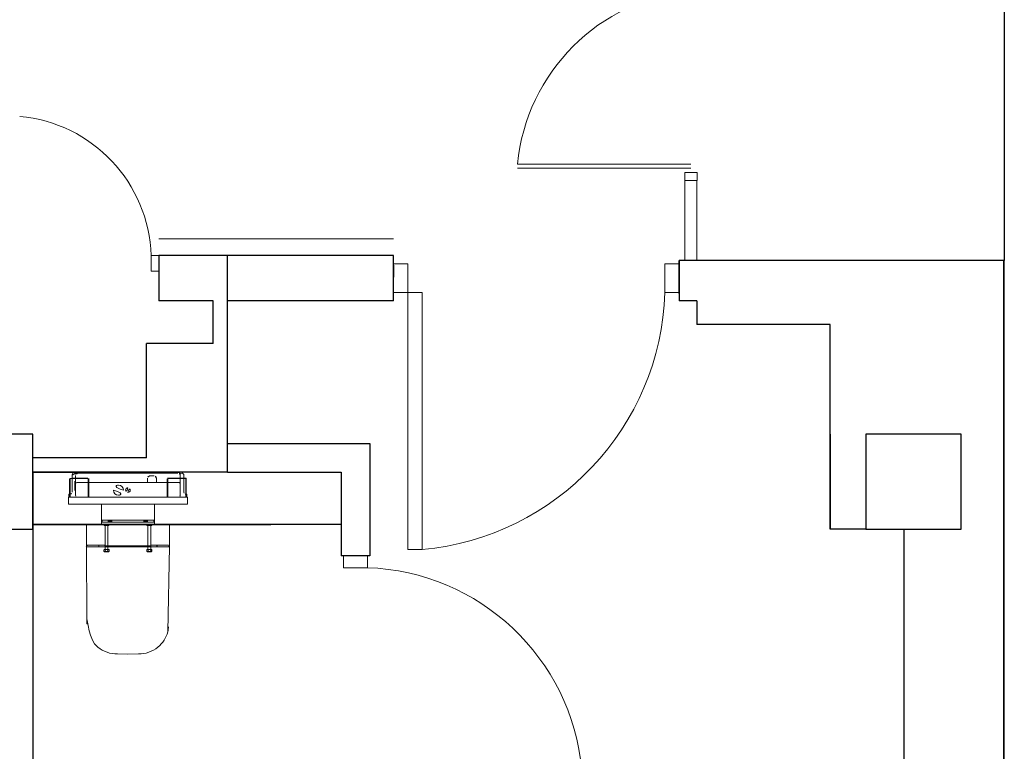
# Model space of a CAD drawing. Header units: millimetres. Extents: x 6612729504 to 6612744462, y 5733542327 to 5733549367.
# Tile 97 of 109: x 6612743039 to 6612743453, y 5733546621 to 5733546929. Entities that reach past the tile are written whole.
import ezdxf

# ---------------------------------------------------------------- set-up
doc = ezdxf.new("R2010")
doc.units = ezdxf.units.MM
doc.header["$MEASUREMENT"] = 0
for name, color, linetype in [('!!!!_SCIANY GRUBE', 7, 'Continuous'), ('A-ARM', 7, 'Continuous'), ('dwa_barierki', 7, 'Continuous'), ('dwa_DRZWI', 7, 'Continuous'), ('STOLARKAOKIENNA', 7, 'Continuous')]:
    doc.layers.add(name, color=color, linetype=linetype)

msp = doc.modelspace()

# ---------------------------------------------------------------- linework, layer by layer
at = {"layer": '!!!!_SCIANY GRUBE', "color": 252, "lineweight": 30}
for p, q in [((6612743452.675913, 5733547064.844686), (6612743452.675913, 5733546827.844686)), ((6612743196.096711, 5733546829.844686), (6612743097.516496, 5733546829.844686)), ((6612743097.516496, 5733546829.844686), (6612743097.516496, 5733546810.844686)), ((6612743126.277416, 5733546738.844686), (6612743126.277416, 5733546829.844686)), ((6612743196.096711, 5733546810.844686), (6612743196.096711, 5733546829.844686)), ((6612743452.516496, 5733546827.844686), (6612743316.096712, 5733546827.844686)), ((6612743316.096712, 5733546827.844686), (6612743316.096712, 5733546810.844686)), ((6612743316.096712, 5733546827.844686), (6612743316.096712, 5733546810.844686)), ((6612743316.096712, 5733546813.844685), (6612743316.096712, 5733546827.844686)), ((6612743452.516496, 5733546827.844686), (6612743452.516496, 5733546290.844684)), ((6612743452.516496, 5733546290.844684), (6612743452.516496, 5733546827.844686)), ((6612743196.096711, 5733546825.768625), (6612743196.096711, 5733546820.768625)), ((6612743316.096712, 5733546820.768625), (6612743316.096712, 5733546825.768625)), ((6612743195.978762, 5733546810.844686), (6612743196.096711, 5733546810.962635)), ((6612743120.277416, 5733546810.844686), (6612743097.516496, 5733546810.844686)), ((6612743120.277416, 5733546792.844685), (6612743120.277416, 5733546810.844686)), ((6612743196.096711, 5733546810.844686), (6612743126.277416, 5733546810.844686)), ((6612743323.516496, 5733546810.844686), (6612743316.096712, 5733546810.844686)), ((6612743323.516496, 5733546810.844686), (6612743323.516496, 5733546800.844686)), ((6612743379.516496, 5733546800.844686), (6612743323.516496, 5733546800.844686)), ((6612743379.516496, 5733546714.844685), (6612743379.516496, 5733546800.844686)), ((6612743092.277416, 5733546744.844686), (6612743092.277416, 5733546792.844685)), ((6612743120.277416, 5733546792.844685), (6612743092.277416, 5733546792.844685)), ((6612743044.516495, 5733546754.844686), (6612743004.516495, 5733546754.844686)), ((6612743044.516495, 5733546714.844685), (6612743044.516495, 5733546754.844686)), ((6612743379.516496, 5733546754.844686), (6612743379.516496, 5733546714.844685)), ((6612743434.516495, 5733546754.844686), (6612743394.516495, 5733546754.844686)), ((6612743394.516495, 5733546754.844686), (6612743394.516495, 5733546714.844685)), ((6612743434.516495, 5733546714.844685), (6612743434.516495, 5733546754.844686)), ((6612743126.277416, 5733546750.844686), (6612743186.096712, 5733546750.844686)), ((6612743186.096712, 5733546750.844686), (6612743186.096712, 5733546703.675306)), ((6612743092.277416, 5733546744.844686), (6612743044.516495, 5733546744.844686)), ((6612743044.516495, 5733546738.844686), (6612743044.516495, 5733546364.844685)), ((6612743126.277416, 5733546738.844686), (6612743044.516495, 5733546738.844686)), ((6612743044.516495, 5733546738.844686), (6612743084.516495, 5733546738.844686)), ((6612743126.277416, 5733546738.844686), (6612743174.096712, 5733546738.844686)), ((6612743174.096712, 5733546738.844686), (6612743174.096712, 5733546703.675306)), ((6612743174.096712, 5733546716.844685), (6612743044.516495, 5733546716.844685)), ((6612743044.516495, 5733546716.844685), (6612743144.516495, 5733546716.844685)), ((6612743004.516495, 5733546714.844685), (6612743044.516495, 5733546714.844685)), ((6612743394.516495, 5733546714.844685), (6612743379.516496, 5733546714.844685)), ((6612743394.516495, 5733546714.844685), (6612743434.516495, 5733546714.844685)), ((6612743410.516496, 5733546714.844685), (6612743410.516496, 5733546364.844685)), ((6612743186.096712, 5733546703.675306), (6612743174.096712, 5733546703.675306)), ((6612743185.096711, 5733546703.675306), (6612743180.096712, 5733546703.675306))]:
    msp.add_line(p, q, dxfattribs=at)
msp.add_point((6612743126.277416, 5733546810.844686), dxfattribs=at)
at = {"layer": 'A-ARM', "color": 252, "lineweight": 18}
for p, q in [((6612743062.516495, 5733546736.369684), (6612743062.516495, 5733546737.369838)), ((6612743062.616495, 5733546737.805732), (6612743062.616495, 5733546738.269685)), ((6612743062.666494, 5733546738.351469), (6612743062.666494, 5733546738.244652)), ((6612743062.666494, 5733546738.244652), (6612743063.032159, 5733546738.244652)), ((6612743063.516342, 5733546738.369685), (6612743105.516647, 5733546738.369685)), ((6612743093.601545, 5733546737.269685), (6612743095.581445, 5733546737.269685)), ((6612743106.000831, 5733546738.244652), (6612743106.366495, 5733546738.244652)), ((6612743106.366495, 5733546738.351469), (6612743106.366495, 5733546738.244652)), ((6612743106.416495, 5733546738.269685), (6612743106.416495, 5733546737.805732)), ((6612743106.516495, 5733546736.369684), (6612743106.516495, 5733546737.369838)), ((6612743060.216496, 5733546728.669684), (6612743060.216496, 5733546735.969686)), ((6612743067.616495, 5733546736.169685), (6612743060.416495, 5733546736.169685)), ((6612743067.616495, 5733546736.369684), (6612743061.016495, 5733546736.369684)), ((6612743061.016495, 5733546736.169685), (6612743061.016495, 5733546730.382136)), ((6612743062.216495, 5733546733.069685), (6612743062.216495, 5733546734.969685)), ((6612743062.216495, 5733546733.069685), (6612743062.216495, 5733546731.169685)), ((6612743062.516495, 5733546735.169684), (6612743062.416495, 5733546735.169684)), ((6612743062.516495, 5733546735.519685), (6612743062.516495, 5733546736.169685)), ((6612743062.516495, 5733546730.619686), (6612743062.516495, 5733546735.519685)), ((6612743067.816496, 5733546734.463206), (6612743063.316373, 5733546734.463206)), ((6612743067.816496, 5733546735.969686), (6612743067.816496, 5733546728.369685)), ((6612743068.016495, 5733546735.969686), (6612743068.016495, 5733546728.369685)), ((6612743101.016496, 5733546734.463206), (6612743068.016495, 5733546734.463206)), ((6612743092.673162, 5733546734.463206), (6612743092.673162, 5733546736.369684)), ((6612743096.509828, 5733546736.369684), (6612743096.509828, 5733546734.463206)), ((6612743101.016496, 5733546728.369685), (6612743101.016496, 5733546735.969686)), ((6612743101.216495, 5733546728.369685), (6612743101.216495, 5733546735.969686)), ((6612743105.716618, 5733546734.463206), (6612743101.216495, 5733546734.463206)), ((6612743108.016495, 5733546736.369684), (6612743101.416495, 5733546736.369684)), ((6612743108.616495, 5733546736.169685), (6612743101.416495, 5733546736.169685)), ((6612743106.516495, 5733546729.169562), (6612743106.516495, 5733546736.169685)), ((6612743108.016495, 5733546730.382136), (6612743108.016495, 5733546736.169685)), ((6612743108.816495, 5733546735.969686), (6612743108.816495, 5733546728.669684)), ((6612743059.716496, 5733546728.369685), (6612743109.316495, 5733546728.369685)), ((6612743060.016495, 5733546728.669684), (6612743060.016495, 5733546729.569685)), ((6612743060.016495, 5733546728.369685), (6612743060.016495, 5733546728.669684)), ((6612743060.216496, 5733546728.369685), (6612743060.016495, 5733546728.369685)), ((6612743060.216496, 5733546729.569685), (6612743060.416495, 5733546729.569685)), ((6612743060.216496, 5733546728.669684), (6612743060.216496, 5733546728.369685)), ((6612743062.416495, 5733546730.969686), (6612743062.516495, 5733546730.969686)), ((6612743062.516495, 5733546729.169562), (6612743062.516495, 5733546730.619685)), ((6612743108.616495, 5733546729.569685), (6612743108.816495, 5733546729.569685)), ((6612743108.816495, 5733546728.369685), (6612743108.816495, 5733546728.669684)), ((6612743109.016496, 5733546729.569685), (6612743109.016496, 5733546728.669684)), ((6612743109.016496, 5733546728.669684), (6612743109.016496, 5733546728.369685)), ((6612743073.434296, 5733546725.369684), (6612743095.598695, 5733546725.369684)), ((6612743073.366465, 5733546718.652357), (6612743073.460491, 5733546718.682076)), ((6612743073.371494, 5733546717.75036), (6612743095.661495, 5733546717.750361)), ((6612743073.6903, 5733546718.652357), (6612743073.596495, 5733546718.682076)), ((6612743073.707591, 5733546718.628651), (6612743073.705783, 5733546717.794948)), ((6612743073.707591, 5733546718.628651), (6612743095.325398, 5733546718.628651)), ((6612743076.613461, 5733546716.769684), (6612743074.41953, 5733546716.769684)), ((6612743074.61953, 5733546716.369685), (6612743076.116495, 5733546716.369685)), ((6612743074.968012, 5733546716.569685), (6612743074.968012, 5733546716.769684)), ((6612743076.064979, 5733546716.569685), (6612743076.064979, 5733546716.769684)), ((6612743076.413461, 5733546716.369685), (6612743076.116495, 5733546716.369685)), ((6612743076.241495, 5733546718.144815), (6612743076.241495, 5733546718.344815)), ((6612743076.366495, 5733546718.469816), (6612743077.666495, 5733546718.469816)), ((6612743077.666495, 5733546718.019816), (6612743076.366495, 5733546718.019816)), ((6612743077.791494, 5733546718.344815), (6612743077.791494, 5733546718.144815)), ((6612743091.241495, 5733546718.144815), (6612743091.241495, 5733546718.344815)), ((6612743091.366495, 5733546718.469816), (6612743092.666495, 5733546718.469816)), ((6612743092.666495, 5733546718.019816), (6612743091.366495, 5733546718.019816)), ((6612743094.613461, 5733546716.769684), (6612743092.419529, 5733546716.769684)), ((6612743092.791495, 5733546718.344815), (6612743092.791495, 5733546718.144815)), ((6612743092.916494, 5733546716.369685), (6612743094.116495, 5733546716.369685)), ((6612743092.968012, 5733546716.569685), (6612743092.968012, 5733546716.769684)), ((6612743094.064979, 5733546716.569685), (6612743094.064979, 5733546716.769684)), ((6612743095.327208, 5733546717.794948), (6612743095.325398, 5733546718.628651)), ((6612743095.34269, 5733546718.652357), (6612743095.436495, 5733546718.682076)), ((6612743095.633812, 5733546718.662697), (6612743095.572727, 5733546718.682076)), ((6612743067.336519, 5733546707.83302), (6612743067.336615, 5733546707.930779)), ((6612743067.486494, 5733546708.080897), (6612743072.136495, 5733546708.080731)), ((6612743072.236495, 5733546707.981126), (6612743072.236466, 5733546707.683654)), ((6612743072.236466, 5733546707.683654), (6612743072.316394, 5733546707.68372)), ((6612743072.316394, 5733546707.68372), (6612743072.316495, 5733546708.082985)), ((6612743072.316495, 5733546708.082985), (6612743074.716495, 5733546708.082985)), ((6612743074.716495, 5733546708.082985), (6612743074.716495, 5733546707.971719)), ((6612743074.846496, 5733546707.907279), (6612743084.516495, 5733546707.907279)), ((6612743094.186495, 5733546707.907279), (6612743084.516495, 5733546707.907279)), ((6612743096.716495, 5733546708.082985), (6612743094.316495, 5733546708.082985)), ((6612743094.316495, 5733546708.082985), (6612743094.316495, 5733546707.971719)), ((6612743096.716597, 5733546707.68372), (6612743096.716495, 5733546708.082985)), ((6612743096.796523, 5733546707.683654), (6612743096.716597, 5733546707.68372)), ((6612743096.796495, 5733546707.981126), (6612743096.796523, 5733546707.683654)), ((6612743101.546495, 5733546708.080897), (6612743096.896495, 5733546708.080731)), ((6612743101.696471, 5733546707.83302), (6612743101.696375, 5733546707.930779)), ((6612743076.413461, 5733546706.369685), (6612743074.61953, 5733546706.369685)), ((6612743074.968012, 5733546706.169684), (6612743074.968012, 5733546705.569685)), ((6612743076.064979, 5733546706.169684), (6612743076.064979, 5733546705.569685)), ((6612743092.968012, 5733546706.169684), (6612743092.968012, 5733546705.569685)), ((6612743094.064979, 5733546706.169684), (6612743094.064979, 5733546705.569685))]:
    msp.add_line(p, q, dxfattribs=at)
for points in [[(6612743076.116495, 5733546716.369685), (6612743076.116495, 5733546706.369685), (6612743076.413461, 5733546706.369685), (6612743076.613461, 5733546706.169684), (6612743076.613461, 5733546705.569685), (6612743076.413461, 5733546705.369685), (6612743074.61953, 5733546705.369685), (6612743074.419529, 5733546705.569685), (6612743074.419529, 5733546706.169684), (6612743074.61953, 5733546706.369685), (6612743074.916494, 5733546706.369685), (6612743074.916494, 5733546716.369685), (6612743074.61953, 5733546716.369685), (6612743074.419529, 5733546716.569685), (6612743074.419529, 5733546716.769684), (6612743073.871494, 5733546716.769684), (6612743073.371494, 5733546716.769684), (6612743073.371494, 5733546717.750361, -0.2807776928), (6612743073.344633, 5733546717.794947), (6612743073.348999, 5733546718.628651, -0.3256929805), (6612743073.366465, 5733546718.652357), (6612743073.399179, 5733546718.662697), (6612743073.400035, 5733546718.826415), (6612743073.367712, 5733546718.836582), (6612743073.355019, 5733546718.845694), (6612743073.350214, 5733546718.860561), (6612743073.35057, 5733546718.928652), (6612743073.355442, 5733546718.943349), (6612743073.368036, 5733546718.952359), (6612743073.400748, 5733546718.962698), (6612743073.401607, 5733546719.126416), (6612743073.369283, 5733546719.136583), (6612743073.356589, 5733546719.145695), (6612743073.351784, 5733546719.160563), (6612743073.35214, 5733546719.228653), (6612743073.357013, 5733546719.243351), (6612743073.369607, 5733546719.25236), (6612743073.40232, 5733546719.262699), (6612743073.403176, 5733546719.426416), (6612743073.370853, 5733546719.436585), (6612743073.35816, 5733546719.445696), (6612743073.353354, 5733546719.460564), (6612743073.353712, 5733546719.528655), (6612743073.358583, 5733546719.543353), (6612743073.371178, 5733546719.552361), (6612743073.40389, 5733546719.5627), (6612743073.404748, 5733546719.726418), (6612743073.372424, 5733546719.736587), (6612743073.35973, 5733546719.745697), (6612743073.354926, 5733546719.760565), (6612743073.355282, 5733546719.828656), (6612743073.360155, 5733546719.843354), (6612743073.372748, 5733546719.852363), (6612743073.405461, 5733546719.8627), (6612743073.406319, 5733546720.02642), (6612743073.373995, 5733546720.036588), (6612743073.361301, 5733546720.045699), (6612743073.356497, 5733546720.060567), (6612743073.356853, 5733546720.128657), (6612743073.361726, 5733546720.143355), (6612743073.374319, 5733546720.152365), (6612743073.407032, 5733546720.162702), (6612743073.407889, 5733546720.32642), (6612743073.375565, 5733546720.336589), (6612743073.362872, 5733546720.3457), (6612743073.358068, 5733546720.360568), (6612743073.358424, 5733546720.428658), (6612743073.363297, 5733546720.443357), (6612743073.375891, 5733546720.452366), (6612743073.408604, 5733546720.462702), (6612743073.40946, 5733546720.626421), (6612743073.377136, 5733546720.636591), (6612743073.364443, 5733546720.645701), (6612743073.359638, 5733546720.660569), (6612743073.359995, 5733546720.728661), (6612743073.364867, 5733546720.743359), (6612743073.377461, 5733546720.752367), (6612743073.410173, 5733546720.762704), (6612743073.411032, 5733546720.926423), (6612743073.378706, 5733546720.936592), (6612743073.366014, 5733546720.945704), (6612743073.361209, 5733546720.96057), (6612743073.361566, 5733546721.028662), (6612743073.366439, 5733546721.04336), (6612743073.379033, 5733546721.052368), (6612743073.411745, 5733546721.062705), (6612743073.412602, 5733546721.226423), (6612743073.380277, 5733546721.236593), (6612743073.367584, 5733546721.245705), (6612743073.362781, 5733546721.260572), (6612743073.363137, 5733546721.328662), (6612743073.36801, 5733546721.343361), (6612743073.380604, 5733546721.352369), (6612743073.413316, 5733546721.362705), (6612743073.414172, 5733546721.526423), (6612743073.381847, 5733546721.536594), (6612743073.369155, 5733546721.545706), (6612743073.36435, 5733546721.560573), (6612743073.364707, 5733546721.628663), (6612743073.36958, 5733546721.643361), (6612743073.382175, 5733546721.65237), (6612743073.414886, 5733546721.662706), (6612743073.415744, 5733546721.826425), (6612743073.383418, 5733546721.836596), (6612743073.370727, 5733546721.845707), (6612743073.365922, 5733546721.860574), (6612743073.366279, 5733546721.928665), (6612743073.371151, 5733546721.943363), (6612743073.383746, 5733546721.952373), (6612743073.416457, 5733546721.962708), (6612743073.417315, 5733546722.126427), (6612743073.384989, 5733546722.136597), (6612743073.372296, 5733546722.145708), (6612743073.367493, 5733546722.160575), (6612743073.367849, 5733546722.228665), (6612743073.372723, 5733546722.243364), (6612743073.385317, 5733546722.252373), (6612743073.418028, 5733546722.262708), (6612743073.418885, 5733546722.426427), (6612743073.386559, 5733546722.436598), (6612743073.373868, 5733546722.445709), (6612743073.369063, 5733546722.460577), (6612743073.36942, 5733546722.528666), (6612743073.374292, 5733546722.543365), (6612743073.386888, 5733546722.552374), (6612743073.419599, 5733546722.562709), (6612743073.420455, 5733546722.726427), (6612743073.38813, 5733546722.736599), (6612743073.375438, 5733546722.74571), (6612743073.370634, 5733546722.760577), (6612743073.370991, 5733546722.828668), (6612743073.375864, 5733546722.843367), (6612743073.388458, 5733546722.852375), (6612743073.421169, 5733546722.862709), (6612743073.422028, 5733546723.026428), (6612743073.3897, 5733546723.0366), (6612743073.377009, 5733546723.045712), (6612743073.372206, 5733546723.060578), (6612743073.372562, 5733546723.128669), (6612743073.377435, 5733546723.143368), (6612743073.39003, 5733546723.152376), (6612743073.422741, 5733546723.162711), (6612743073.423597, 5733546723.326429), (6612743073.391272, 5733546723.336601), (6612743073.37858, 5733546723.345713), (6612743073.373775, 5733546723.360579), (6612743073.374132, 5733546723.428669), (6612743073.379005, 5733546723.443369), (6612743073.391602, 5733546723.452377), (6612743073.424311, 5733546723.462711), (6612743073.425168, 5733546723.62643), (6612743073.392842, 5733546723.636602), (6612743073.380151, 5733546723.645714), (6612743073.375347, 5733546723.66058), (6612743073.375704, 5733546723.728671), (6612743073.380576, 5733546723.74337), (6612743073.393172, 5733546723.752378), (6612743073.425882, 5733546723.762712), (6612743073.42674, 5733546723.926431), (6612743073.394413, 5733546723.936604), (6612743073.381721, 5733546723.945715), (6612743073.376918, 5733546723.960581), (6612743073.377274, 5733546724.028671), (6612743073.382147, 5733546724.04337), (6612743073.394742, 5733546724.052379), (6612743073.427453, 5733546724.062713), (6612743073.42831, 5733546724.226431), (6612743073.395984, 5733546724.236604), (6612743073.383292, 5733546724.245716), (6612743073.378489, 5733546724.260582), (6612743073.378845, 5733546724.328672), (6612743073.383718, 5733546724.343371), (6612743073.396314, 5733546724.352381), (6612743073.429024, 5733546724.362713), (6612743073.429881, 5733546724.526432), (6612743073.397554, 5733546724.536606), (6612743073.384863, 5733546724.545716), (6612743073.380059, 5733546724.560583), (6612743073.380416, 5733546724.628674), (6612743073.385288, 5733546724.643372), (6612743073.397884, 5733546724.652381), (6612743073.430594, 5733546724.662714), (6612743073.431453, 5733546724.826433), (6612743073.399124, 5733546724.836606), (6612743073.386435, 5733546724.845717), (6612743073.38163, 5733546724.860583), (6612743073.381986, 5733546724.928675), (6612743073.38686, 5733546724.943374), (6612743073.399456, 5733546724.952382), (6612743073.432166, 5733546724.962715), (6612743073.433022, 5733546725.126433), (6612743073.400696, 5733546725.136607), (6612743073.388004, 5733546725.145719), (6612743073.383201, 5733546725.160585), (6612743073.383557, 5733546725.228675), (6612743073.388431, 5733546725.243374), (6612743073.401027, 5733546725.252383), (6612743073.433736, 5733546725.262715), (6612743073.434296, 5733546725.369685), (6612743059.516495, 5733546725.369685), (6612743059.516495, 5733546728.369685), (6612743059.716496, 5733546728.369685), (6612743059.716496, 5733546729.569685), (6612743060.016495, 5733546729.569685), (6612743060.016495, 5733546735.969686, -0.4142130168), (6612743060.416495, 5733546736.369684), (6612743061.016495, 5733546736.369684), (6612743061.016495, 5733546737.569685, -0.4142135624), (6612743061.816496, 5733546738.369685), (6612743062.516495, 5733546738.369685, -0.3405893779), (6612743062.613193, 5733546738.295174), (6612743062.666494, 5733546738.351469), (6612743062.666494, 5733546738.484677), (6612743062.807384, 5733546738.591455), (6612743062.959857, 5733546738.680914), (6612743063.121798, 5733546738.751814), (6612743063.290953, 5733546738.80317), (6612743063.464976, 5733546738.83427), (6612743063.641449, 5733546738.844686), (6612743105.391541, 5733546738.844686, -0.1787430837), (6612743106.366495, 5733546738.484677), (6612743106.366495, 5733546738.351469), (6612743106.419798, 5733546738.295174, -0.3405873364), (6612743106.516495, 5733546738.369685), (6612743107.216495, 5733546738.369685), (6612743107.42355, 5733546738.342426), (6612743107.616495, 5733546738.262506), (6612743107.78218, 5733546738.13537), (6612743107.909316, 5733546737.969685), (6612743107.989235, 5733546737.776741), (6612743108.016495, 5733546737.569685), (6612743108.016495, 5733546736.369684), (6612743108.616495, 5733546736.369685), (6612743108.720023, 5733546736.356055), (6612743108.816495, 5733546736.316095), (6612743108.899338, 5733546736.252528), (6612743108.962905, 5733546736.169685), (6612743109.002866, 5733546736.073213), (6612743109.016496, 5733546735.969686), (6612743109.016496, 5733546729.569685), (6612743109.316495, 5733546729.569685), (6612743109.316495, 5733546728.369685), (6612743109.516496, 5733546728.369685), (6612743109.516496, 5733546725.369685), (6612743095.598695, 5733546725.369685), (6612743095.599254, 5733546725.262715), (6612743095.631963, 5733546725.252383), (6612743095.644559, 5733546725.243374), (6612743095.649433, 5733546725.228675), (6612743095.64979, 5733546725.160585), (6612743095.644986, 5733546725.145719), (6612743095.632295, 5733546725.136607), (6612743095.599968, 5733546725.126433), (6612743095.600824, 5733546724.962715), (6612743095.633534, 5733546724.952382), (6612743095.646131, 5733546724.943374), (6612743095.651004, 5733546724.928675), (6612743095.65136, 5733546724.860583), (6612743095.646556, 5733546724.845717), (6612743095.633865, 5733546724.836606), (6612743095.601538, 5733546724.826433), (6612743095.602396, 5733546724.662714), (6612743095.635105, 5733546724.652381), (6612743095.6477, 5733546724.643372), (6612743095.652575, 5733546724.628674), (6612743095.652931, 5733546724.560583), (6612743095.648128, 5733546724.545716), (6612743095.635436, 5733546724.536606), (6612743095.603109, 5733546724.526432), (6612743095.603966, 5733546724.362713), (6612743095.636677, 5733546724.352381), (6612743095.649272, 5733546724.343371), (6612743095.654145, 5733546724.328672), (6612743095.654502, 5733546724.260582), (6612743095.649697, 5733546724.245716), (6612743095.637007, 5733546724.236604), (6612743095.60468, 5733546724.226431), (6612743095.605537, 5733546724.062713), (6612743095.638247, 5733546724.052379), (6612743095.650843, 5733546724.04337), (6612743095.655717, 5733546724.028671), (6612743095.656073, 5733546723.960581), (6612743095.651269, 5733546723.945715), (6612743095.638577, 5733546723.936604), (6612743095.606251, 5733546723.926431), (6612743095.607108, 5733546723.762712), (6612743095.639818, 5733546723.752378), (6612743095.652414, 5733546723.74337), (6612743095.657287, 5733546723.728671), (6612743095.657643, 5733546723.66058), (6612743095.65284, 5733546723.645714), (6612743095.640148, 5733546723.636602), (6612743095.607821, 5733546723.62643), (6612743095.608678, 5733546723.462711), (6612743095.641389, 5733546723.452377), (6612743095.653984, 5733546723.443369), (6612743095.658858, 5733546723.428669), (6612743095.659215, 5733546723.360579), (6612743095.654409, 5733546723.345713), (6612743095.641718, 5733546723.336601), (6612743095.609392, 5733546723.326429), (6612743095.61025, 5733546723.162711), (6612743095.642961, 5733546723.152376), (6612743095.655556, 5733546723.143368), (6612743095.660428, 5733546723.128669), (6612743095.660785, 5733546723.060578), (6612743095.655981, 5733546723.045712), (6612743095.64329, 5733546723.0366), (6612743095.610963, 5733546723.026428), (6612743095.61182, 5733546722.862709), (6612743095.64453, 5733546722.852375), (6612743095.657126, 5733546722.843367), (6612743095.661999, 5733546722.828668), (6612743095.662356, 5733546722.760577), (6612743095.657551, 5733546722.74571), (6612743095.64486, 5733546722.736599), (6612743095.612534, 5733546722.726427), (6612743095.613391, 5733546722.562709), (6612743095.646103, 5733546722.552374), (6612743095.658697, 5733546722.543365), (6612743095.66357, 5733546722.528666), (6612743095.663927, 5733546722.460577), (6612743095.659122, 5733546722.445709), (6612743095.64643, 5733546722.436598), (6612743095.614105, 5733546722.426427), (6612743095.614962, 5733546722.262708), (6612743095.647673, 5733546722.252373), (6612743095.660268, 5733546722.243364), (6612743095.66514, 5733546722.228665), (6612743095.665497, 5733546722.160575), (6612743095.660693, 5733546722.145708), (6612743095.648002, 5733546722.136597), (6612743095.615675, 5733546722.126427), (6612743095.616533, 5733546721.962708), (6612743095.649244, 5733546721.952373), (6612743095.661839, 5733546721.943363), (6612743095.666712, 5733546721.928665), (6612743095.667068, 5733546721.860574), (6612743095.662264, 5733546721.845707), (6612743095.649571, 5733546721.836596), (6612743095.617247, 5733546721.826425), (6612743095.618104, 5733546721.662706), (6612743095.650815, 5733546721.65237), (6612743095.66341, 5733546721.643361), (6612743095.668283, 5733546721.628663), (6612743095.668638, 5733546721.560573), (6612743095.663835, 5733546721.545706), (6612743095.651143, 5733546721.536594), (6612743095.618817, 5733546721.526423), (6612743095.619675, 5733546721.362705), (6612743095.652386, 5733546721.352369), (6612743095.66498, 5733546721.343361), (6612743095.669853, 5733546721.328662), (6612743095.67021, 5733546721.260572), (6612743095.665405, 5733546721.245705), (6612743095.652713, 5733546721.236593), (6612743095.620388, 5733546721.226423), (6612743095.621245, 5733546721.062705), (6612743095.653957, 5733546721.052368), (6612743095.666552, 5733546721.04336), (6612743095.671424, 5733546721.028662), (6612743095.671781, 5733546720.96057), (6612743095.666976, 5733546720.945704), (6612743095.654284, 5733546720.936592), (6612743095.621959, 5733546720.926423), (6612743095.622817, 5733546720.762704), (6612743095.655528, 5733546720.752367), (6612743095.668122, 5733546720.743359), (6612743095.672996, 5733546720.728661), (6612743095.673351, 5733546720.660569), (6612743095.668548, 5733546720.645701), (6612743095.655854, 5733546720.636591), (6612743095.62353, 5733546720.626421), (6612743095.624387, 5733546720.462702), (6612743095.657099, 5733546720.452366), (6612743095.669693, 5733546720.443357), (6612743095.674565, 5733546720.428658), (6612743095.674922, 5733546720.360568), (6612743095.670117, 5733546720.3457), (6612743095.657425, 5733546720.336589), (6612743095.6251, 5733546720.32642), (6612743095.625957, 5733546720.162702), (6612743095.658669, 5733546720.152365), (6612743095.671264, 5733546720.143355), (6612743095.676137, 5733546720.128657), (6612743095.676494, 5733546720.060567), (6612743095.671689, 5733546720.045699), (6612743095.658996, 5733546720.036588), (6612743095.626672, 5733546720.02642), (6612743095.627529, 5733546719.8627), (6612743095.660241, 5733546719.852363), (6612743095.672835, 5733546719.843354), (6612743095.677708, 5733546719.828656), (6612743095.678063, 5733546719.760565), (6612743095.673259, 5733546719.745697), (6612743095.660566, 5733546719.736587), (6612743095.628242, 5733546719.726418), (6612743095.629099, 5733546719.5627), (6612743095.661812, 5733546719.552361), (6612743095.674406, 5733546719.543353), (6612743095.679278, 5733546719.528655), (6612743095.679635, 5733546719.460564), (6612743095.67483, 5733546719.445696), (6612743095.662137, 5733546719.436585), (6612743095.629812, 5733546719.426416), (6612743095.630671, 5733546719.262699), (6612743095.663383, 5733546719.25236), (6612743095.675977, 5733546719.243351), (6612743095.680849, 5733546719.228653), (6612743095.681206, 5733546719.160563), (6612743095.676401, 5733546719.145695), (6612743095.663708, 5733546719.136583), (6612743095.631384, 5733546719.126416), (6612743095.632241, 5733546718.962698), (6612743095.664954, 5733546718.952359), (6612743095.677547, 5733546718.943349), (6612743095.682421, 5733546718.928652), (6612743095.682776, 5733546718.860561), (6612743095.677972, 5733546718.845694), (6612743095.665278, 5733546718.836582), (6612743095.632956, 5733546718.826415), (6612743095.633812, 5733546718.662697), (6612743095.666526, 5733546718.652357, -0.3256929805), (6612743095.68399, 5733546718.628651), (6612743095.688356, 5733546717.794947, -0.2807776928), (6612743095.661495, 5733546717.750361), (6612743095.661495, 5733546716.769684), (6612743095.161495, 5733546716.769684), (6612743094.613461, 5733546716.769684), (6612743094.613461, 5733546716.569685), (6612743094.413461, 5733546716.369685), (6612743094.116495, 5733546716.369685), (6612743094.116495, 5733546706.369685), (6612743094.413461, 5733546706.369685), (6612743094.613461, 5733546706.169684), (6612743094.613461, 5733546705.569685), (6612743094.413461, 5733546705.369685), (6612743092.61953, 5733546705.369685), (6612743092.419529, 5733546705.569685), (6612743092.419529, 5733546706.169684), (6612743092.61953, 5733546706.369685), (6612743092.916494, 5733546706.369685), (6612743092.916494, 5733546716.369685), (6612743092.61953, 5733546716.369685), (6612743092.419529, 5733546716.569685), (6612743092.419529, 5733546716.769684), (6612743076.613461, 5733546716.769684), (6612743076.613461, 5733546716.569685), (6612743076.413461, 5733546716.369685)], [(6612743084.516495, 5733546662.353628), (6612743088.939796, 5733546662.409422, 0.173844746), (6612743097.137347, 5733546665.256874, 0.1538949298), (6612743101.21598, 5733546671.696754, 0.0687046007), (6612743101.742554, 5733546677.186029), (6612743102.020071, 5733546707.522697, 0.4144596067), (6612743101.862396, 5733546707.682239), (6612743101.909937, 5733546716.844685), (6612743084.516495, 5733546716.844685), (6612743067.123053, 5733546716.844685), (6612743067.170593, 5733546707.682239, 0.4144596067), (6612743067.012918, 5733546707.522697), (6612743067.290436, 5733546677.186029, 0.0687046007), (6612743067.817011, 5733546671.696754, 0.1538949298), (6612743071.895643, 5733546665.256874, 0.173844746), (6612743080.093192, 5733546662.409422)]]:
    msp.add_lwpolyline(points, format="xyb", close=True, dxfattribs=at)
for points in [[(6612743093.601545, 5733546737.269685, 0.4174886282), (6612743092.673162, 5733546736.369684)], [(6612743096.509828, 5733546736.369684, 0.4174884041), (6612743095.581445, 5733546737.269685)], [(6612743063.316373, 5733546734.463206, 0.4139980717), (6612743062.516495, 5733546733.663328)], [(6612743105.716618, 5733546734.463206, -0.413998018), (6612743106.516495, 5733546733.663328)], [(6612743062.516495, 5733546729.169562, 0.413998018), (6612743063.316373, 5733546728.369685)], [(6612743106.516495, 5733546729.169562, -0.413998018), (6612743105.716618, 5733546728.369685)], [(6612743073.596495, 5733546718.682076, -0.1177754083), (6612743073.528607, 5733546718.712904, -0.1171661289), (6612743073.460491, 5733546718.682076)], [(6612743076.241495, 5733546718.344815, -0.4145680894), (6612743076.366495, 5733546718.469815)], [(6612743076.241495, 5733546718.144815, 0.4145680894), (6612743076.366495, 5733546718.019816)], [(6612743077.791494, 5733546718.344815, 0.4145680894), (6612743077.666495, 5733546718.469815)], [(6612743077.791494, 5733546718.144815, -0.4145680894), (6612743077.666495, 5733546718.019816)], [(6612743091.241495, 5733546718.344815, -0.4145680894), (6612743091.366495, 5733546718.469815)], [(6612743091.241495, 5733546718.144815, 0.4145680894), (6612743091.366495, 5733546718.019816)], [(6612743092.791495, 5733546718.344815, 0.4145680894), (6612743092.666495, 5733546718.469815)], [(6612743092.791495, 5733546718.144815, -0.4145680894), (6612743092.666495, 5733546718.019816)], [(6612743095.572499, 5733546718.682076, -0.1177754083), (6612743095.504611, 5733546718.712904, -0.1171661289), (6612743095.436495, 5733546718.682076)]]:
    msp.add_lwpolyline(points, format="xyb", dxfattribs=at)
for points in [[(6612743076.613461, 5733546716.569685), (6612743076.554617, 5733546716.515797), (6612743076.489814, 5733546716.469318), (6612743076.41765, 5733546716.435619), (6612743076.339216, 5733546716.422719), (6612743076.260775, 5733546716.435587), (6612743076.188625, 5733546716.469318), (6612743076.123826, 5733546716.515802), (6612743076.064979, 5733546716.569685), (6612743075.934506, 5733546716.510581), (6612743075.799131, 5733546716.463871), (6612743075.659237, 5733546716.43342), (6612743075.516494, 5733546716.422719), (6612743075.373747, 5733546716.433385), (6612743075.23386, 5733546716.463871), (6612743075.098487, 5733546716.51059), (6612743074.968012, 5733546716.569685), (6612743074.90917, 5733546716.515797), (6612743074.844366, 5733546716.469318), (6612743074.772203, 5733546716.435619), (6612743074.693769, 5733546716.422719), (6612743074.615327, 5733546716.435587), (6612743074.543178, 5733546716.469318), (6612743074.478377, 5733546716.515802), (6612743074.419529, 5733546716.569685)], [(6612743094.613461, 5733546716.569685), (6612743094.554618, 5733546716.515797), (6612743094.489815, 5733546716.469318), (6612743094.417651, 5733546716.435619), (6612743094.339216, 5733546716.422719), (6612743094.260775, 5733546716.435587), (6612743094.188625, 5733546716.469318), (6612743094.123826, 5733546716.515802), (6612743094.064979, 5733546716.569685), (6612743093.934506, 5733546716.510581), (6612743093.799131, 5733546716.463871), (6612743093.659237, 5733546716.43342), (6612743093.516494, 5733546716.422719), (6612743093.373747, 5733546716.433385), (6612743093.23386, 5733546716.463871), (6612743093.098487, 5733546716.51059), (6612743092.968012, 5733546716.569685), (6612743092.909169, 5733546716.515797), (6612743092.844367, 5733546716.469318), (6612743092.772202, 5733546716.435619), (6612743092.693768, 5733546716.422719), (6612743092.615328, 5733546716.435587), (6612743092.543177, 5733546716.469318), (6612743092.478377, 5733546716.515802), (6612743092.419529, 5733546716.569685)], [(6612743067.012918, 5733546707.522697), (6612743067.044008, 5733546707.482465), (6612743101.988982, 5733546707.482465), (6612743102.020071, 5733546707.522697)], [(6612743074.968013, 5733546706.169684), (6612743074.910248, 5733546706.222672), (6612743074.851021, 5733546706.265949), (6612743074.790005, 5733546706.29735), (6612743074.726813, 5733546706.314332), (6612743074.662979, 5733546706.314637), (6612743074.60006, 5733546706.298311), (6612743074.538033, 5733546706.266898), (6612743074.477828, 5733546706.223123), (6612743074.41953, 5733546706.169684)], [(6612743074.968013, 5733546705.569685), (6612743074.910248, 5733546705.516699), (6612743074.851021, 5733546705.47342), (6612743074.790005, 5733546705.442019), (6612743074.726813, 5733546705.425038), (6612743074.662979, 5733546705.424732), (6612743074.60006, 5733546705.441059), (6612743074.538033, 5733546705.472472), (6612743074.477828, 5733546705.516247), (6612743074.41953, 5733546705.569685)], [(6612743076.064978, 5733546706.169684), (6612743075.949448, 5733546706.222672), (6612743075.830995, 5733546706.265949), (6612743075.708962, 5733546706.29735), (6612743075.582581, 5733546706.314332), (6612743075.454911, 5733546706.314637), (6612743075.329074, 5733546706.298311), (6612743075.205019, 5733546706.266898), (6612743075.084608, 5733546706.223123), (6612743074.968013, 5733546706.169684)], [(6612743076.064978, 5733546705.569685), (6612743075.949448, 5733546705.516699), (6612743075.830995, 5733546705.47342), (6612743075.708962, 5733546705.442019), (6612743075.582581, 5733546705.425038), (6612743075.454911, 5733546705.424732), (6612743075.329074, 5733546705.441059), (6612743075.205019, 5733546705.472472), (6612743075.084608, 5733546705.516247), (6612743074.968013, 5733546705.569685)], [(6612743076.613461, 5733546706.169684), (6612743076.555696, 5733546706.222672), (6612743076.496469, 5733546706.265949), (6612743076.435452, 5733546706.29735), (6612743076.372262, 5733546706.314332), (6612743076.308427, 5733546706.314637), (6612743076.245508, 5733546706.298311), (6612743076.183481, 5733546706.266898), (6612743076.123277, 5733546706.223123), (6612743076.064978, 5733546706.169684)], [(6612743076.613461, 5733546705.569685), (6612743076.555696, 5733546705.516699), (6612743076.496469, 5733546705.47342), (6612743076.435452, 5733546705.442019), (6612743076.372262, 5733546705.425038), (6612743076.308427, 5733546705.424732), (6612743076.245508, 5733546705.441059), (6612743076.183481, 5733546705.472472), (6612743076.123277, 5733546705.516247), (6612743076.064978, 5733546705.569685)], [(6612743092.968012, 5733546706.169684), (6612743092.910248, 5733546706.222672), (6612743092.851021, 5733546706.265949), (6612743092.790005, 5733546706.29735), (6612743092.726813, 5733546706.314332), (6612743092.662978, 5733546706.314637), (6612743092.60006, 5733546706.298311), (6612743092.538033, 5733546706.266898), (6612743092.477828, 5733546706.223123), (6612743092.41953, 5733546706.169684)], [(6612743092.968012, 5733546705.569685), (6612743092.910248, 5733546705.516699), (6612743092.851021, 5733546705.47342), (6612743092.790005, 5733546705.442019), (6612743092.726813, 5733546705.425038), (6612743092.662978, 5733546705.424732), (6612743092.60006, 5733546705.441059), (6612743092.538033, 5733546705.472472), (6612743092.477828, 5733546705.516247), (6612743092.41953, 5733546705.569685)], [(6612743092.916494, 5733546706.369685), (6612743094.116495, 5733546706.369685)], [(6612743094.064978, 5733546706.169684), (6612743093.949448, 5733546706.222672), (6612743093.830994, 5733546706.265949), (6612743093.708962, 5733546706.29735), (6612743093.582581, 5733546706.314332), (6612743093.454911, 5733546706.314637), (6612743093.329075, 5733546706.298311), (6612743093.205019, 5733546706.266898), (6612743093.084609, 5733546706.223123), (6612743092.968012, 5733546706.169684)], [(6612743094.064978, 5733546705.569685), (6612743093.949448, 5733546705.516699), (6612743093.830994, 5733546705.47342), (6612743093.708962, 5733546705.442019), (6612743093.582581, 5733546705.425038), (6612743093.454911, 5733546705.424732), (6612743093.329075, 5733546705.441059), (6612743093.205019, 5733546705.472472), (6612743093.084609, 5733546705.516247), (6612743092.968012, 5733546705.569685)], [(6612743094.613461, 5733546706.169684), (6612743094.555696, 5733546706.222672), (6612743094.496469, 5733546706.265949), (6612743094.435453, 5733546706.29735), (6612743094.372262, 5733546706.314332), (6612743094.308427, 5733546706.314637), (6612743094.245509, 5733546706.298311), (6612743094.183481, 5733546706.266898), (6612743094.123277, 5733546706.223123), (6612743094.064978, 5733546706.169684)], [(6612743094.613461, 5733546705.569685), (6612743094.555696, 5733546705.516699), (6612743094.496469, 5733546705.47342), (6612743094.435453, 5733546705.442019), (6612743094.372262, 5733546705.425038), (6612743094.308427, 5733546705.424732), (6612743094.245509, 5733546705.441059), (6612743094.183481, 5733546705.472472), (6612743094.123277, 5733546705.516247), (6612743094.064978, 5733546705.569685)]]:
    msp.add_lwpolyline(points, dxfattribs=at)
for centre, radius, start, end in [((6612743062.516495, 5733546738.269687), 0.1, 359.99890717, 14.76581222), ((6612743060.416495, 5733546735.969686), 0.2, 90, 180), ((6612743062.416494, 5733546734.969685), 0.2, 90, 180), ((6612743067.616495, 5733546735.969685), 0.4, 0, 90), ((6612743067.616495, 5733546735.969686), 0.2, 0, 90), ((6612743080.516495, 5733546731.269685), 2.1, 0, 180), ((6612743101.416494, 5733546735.969685), 0.4, 90, 180), ((6612743101.416494, 5733546735.969685), 0.2, 90, 180), ((6612743108.616495, 5733546735.969686), 0.2, 0, 90), ((6612743061.016493, 5733546728.769684), 0.999999, 116.38764198, 126.86967908), ((6612743060.216496, 5733546730.382135), 0.799999, 296.38764198, 0), ((6612743062.416494, 5733546731.169685), 0.2, 180, 270), ((6612743080.516495, 5733546731.269685), 2.1, 180, 0), ((6612743084.516495, 5733546731.269685), 1, 90, 270), ((6612743084.516495, 5733546731.269685), 1, 270, 90), ((6612743108.816495, 5733546730.382135), 0.799999, 180, 243.61235802), ((6612743108.016498, 5733546728.769684), 0.999999, 53.13032092, 63.61235802), ((6612743067.143729, 5733546707.878488), 0.198078, 277.79457407, 346.73003846), ((6612743067.56729, 5733546707.850349), 0.244295, 109.31328016, 160.77813434), ((6612743072.136492, 5733546707.980727), 0.100004, 0.22785521, 89.99836076), ((6612743074.84019, 5733546708.05791), 0.150763, 214.86874003, 272.39672636), ((6612743094.1928, 5733546708.05791), 0.150763, 267.60327364, 325.13125997), ((6612743096.896499, 5733546707.980727), 0.100004, 90.00163924, 179.77214479), ((6612743101.465699, 5733546707.850349), 0.244295, 19.22186566, 70.68671984), ((6612743101.889261, 5733546707.878488), 0.198078, 193.26996154, 262.20542593)]:
    msp.add_arc(centre, radius, start, end, dxfattribs=at)
for centre, major_axis, ratio, start_param, end_param in [((6612743063.516647, 5733546737.369533), (-0.707322, 0.707322), 0.9996954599, 5.4979393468, 7.0684312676), ((6612743105.516343, 5733546737.369533), (0.707322, 0.707322), 0.9996954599, 5.4979393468, 7.0684312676), ((6612743073.655782, 5733546717.794685), (0.035552, 0.035421), 0.9926224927, 4.4062298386, 5.5011700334), ((6612743073.68259, 5733546718.628519), (0.017777, 0.017711), 0.9926224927, 5.5011884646, 6.760586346), ((6612743095.3504, 5733546718.628519), (-0.017776, 0.017711), 0.9926224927, 5.8057842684, 7.0651821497), ((6612743095.377209, 5733546717.794685), (-0.035552, 0.03542), 0.9926224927, 0.7820152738, 1.876930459)]:
    msp.add_ellipse(centre, major_axis=major_axis, ratio=ratio, start_param=start_param, end_param=end_param, dxfattribs=at)
at = {"layer": 'dwa_barierki', "color": 252, "lineweight": 18}
msp.add_lwpolyline([(6612743097.516496, 5733546836.844768), (6612743196.096711, 5733546836.844768)], dxfattribs=at)
at = {"layer": 'dwa_DRZWI', "color": 252, "lineweight": 20}
for points in [[(6612743094.266495, 5733546829.844575), (6612743094.266483, 5733546823.344575), (6612743097.516483, 5733546823.344569), (6612743097.516496, 5733546829.844569)], [(6612743196.096723, 5733546814.344685), (6612743196.096702, 5733546826.344685), (6612743202.096702, 5733546826.344696), (6612743202.096723, 5733546814.344696)], [(6612743310.096723, 5733546814.344889), (6612743310.096702, 5733546826.344889), (6612743316.096702, 5733546826.3449), (6612743316.096723, 5733546814.3449)], [(6612743202.096915, 5733546706.292378), (6612743202.096723, 5733546814.344696), (6612743208.096723, 5733546814.344707), (6612743208.096915, 5733546706.29239)], [(6612743185.096542, 5733546698.675315), (6612743175.096541, 5733546698.675297), (6612743175.096533, 5733546703.675297), (6612743185.096533, 5733546703.675315)]]:
    msp.add_lwpolyline(points, close=True, dxfattribs=at)
for centre, radius, start, end in [((6612743033.508244, 5733546827.834015), 60.791508, 1.89531757, 84.76297738), ((6612743197.927644, 5733546818.056691), 112.230476, 275.23702262, 358.10468243), ((6612743182.003374, 5733546605.201083), 93.525396, 5.23702262, 88.10468243)]:
    msp.add_arc(centre, radius, start, end, dxfattribs=at)
at = {"layer": 'STOLARKAOKIENNA', "color": 252, "lineweight": 18}
for p, q in [((6612743321.016495, 5733546868.283462), (6612743248.159352, 5733546868.283462)), ((6612743321.016495, 5733546866.548767), (6612743248.159352, 5733546866.548767)), ((6612743318.414454, 5733546861.344685), (6612743318.414454, 5733546864.814074)), ((6612743318.414454, 5733546864.814074), (6612743323.618536, 5733546864.814074)), ((6612743323.618536, 5733546864.814074), (6612743323.618536, 5733546861.344685)), ((6612743323.618536, 5733546861.344685), (6612743318.414454, 5733546861.344685)), ((6612743318.516496, 5733546861.344685), (6612743318.516496, 5733546827.844686)), ((6612743323.516496, 5733546861.344685), (6612743318.516496, 5733546861.344685)), ((6612743323.516496, 5733546861.344685), (6612743323.516496, 5733546827.844686))]:
    msp.add_line(p, q, dxfattribs=at)
msp.add_arc((6612743328.749835, 5733546860.550121), 80.960672, 95.48125814, 174.51874186, dxfattribs=at)

doc.saveas('drawing.dxf')
